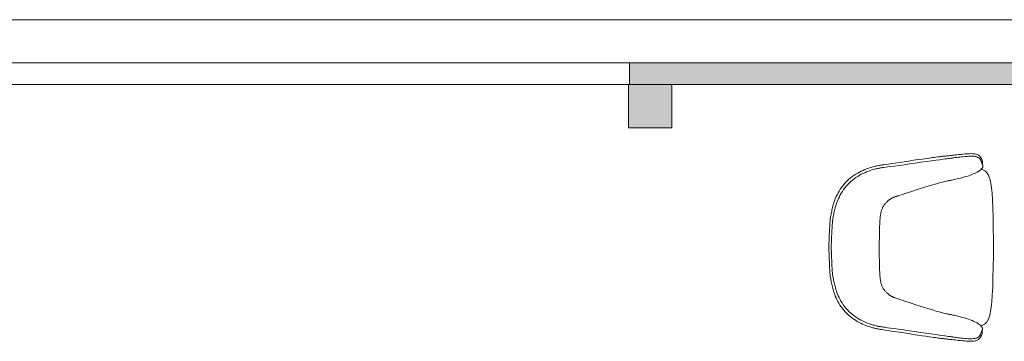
# Model space of a CAD drawing. Header units: millimetres. Extents: x -750 to 57307, y -2234 to 18901.
# Tile 27 of 102: x 4786 to 8256, y 17169 to 18302. Entities that reach past the tile are written whole.
import ezdxf

# ---------------------------------------------------------------- set-up
doc = ezdxf.new("R2010")
doc.units = ezdxf.units.MM
doc.header["$MEASUREMENT"] = 0
doc.layers.add('GREY SCALE', color=9, linetype='Continuous', lineweight=0, true_color=0x808080)
doc.layers.add('GREYSCALE', color=9, linetype='Continuous', lineweight=0, true_color=0x808080)

# ---------------------------------------------------------------- blocks, each defined once
blk = doc.blocks.new('FLOOR PLAN')
at = {"layer": 'GREYSCALE', "ltscale": 0.25}
h = blk.add_hatch(color=256, dxfattribs=at)
h.dxf.hatch_style = 1
h.paths.add_polyline_path([(6935.6, 18149.4), (21163.6, 18149.4), (21163.6, 18073.2), (6935.6, 18073.2)])
h = blk.add_hatch(color=256, dxfattribs=at)
h.dxf.hatch_style = 1
h.paths.add_polyline_path([(6932, 18073.2), (6932, 17920.8), (7084.4, 17920.8), (7084.4, 18073.2)])
at = {"layer": 'GREYSCALE', "ltscale": 0.2}
blk.add_line((21163.6, 18301.8), (1808.8, 18301.8), dxfattribs=at)
at = {"layer": 'GREYSCALE', "ltscale": 0.25}
for p, q in [((21163.6, 18149.4), (1806, 18149.4)), ((6935.6, 18149.4), (21163.6, 18149.4)), ((6935.6, 18073.2), (6935.6, 18149.4)), ((3932.4, 18073.2), (6935.6, 18073.2)), ((6932, 18073.2), (7084.4, 18073.2)), ((6932, 17920.8), (6932, 18073.2)), ((21163.6, 18073.2), (6935.6, 18073.2)), ((7084.4, 18073.2), (7084.4, 17920.8)), ((7084.4, 17920.8), (6932, 17920.8))]:
    blk.add_line(p, q, dxfattribs=at)
at = {"layer": 'GREYSCALE'}
for points in [[(8177.4, 17205.9), (8177.8, 17204.8), (8178.1, 17203.3), (8178.3, 17201.2), (8178.1, 17198.6), (8177.5, 17195.8), (8176.5, 17192.8), (8175.3, 17189.7), (8173.8, 17186.6), (8172, 17183.7), (8171.2, 17182.3), (8169.3, 17179.7), (8167.2, 17177.4), (8165.1, 17175.6), (8163.1, 17174.4), (8160.8, 17173), (8158.4, 17172), (8155.5, 17171.1), (8153, 17170.5), (8149.1, 17169.9), (8146.7, 17169.7), (8142.1, 17169.4), (8136.6, 17169.3), (8130.5, 17169.5), (8123.8, 17169.9), (8122.7, 17170), (8115.8, 17170.5), (8108.8, 17171.2), (8101.9, 17171.9), (8095.1, 17172.6), (8088.8, 17173.3), (8082.9, 17174), (8077.4, 17174.6), (8072.3, 17175.2), (8067.5, 17175.7), (8063, 17176.2), (8058.8, 17176.7), (8054.9, 17177.2), (8051.2, 17177.6), (8047.7, 17178), (8044.4, 17178.4), (8041.2, 17178.7), (8038.1, 17179.1), (8035.1, 17179.4), (8032.1, 17179.7), (8029.1, 17180.1), (8026, 17180.5), (8022.6, 17180.9), (8018.6, 17181.4), (8013.7, 17182.1), (8007.6, 17182.9), (8000.1, 17184), (7991, 17185.3), (7979.8, 17187), (7966.4, 17189), (7951.3, 17191.2), (7935.1, 17193.7), (7918.3, 17196.2), (7901.6, 17198.8), (7885.5, 17201.2), (7870.5, 17203.5), (7857.3, 17205.5), (7846.4, 17207.2), (7837.6, 17208.6), (7830.4, 17209.7), (7824.7, 17210.6), (7820.2, 17211.3), (7816.6, 17211.9), (7813.5, 17212.5), (7810.7, 17213), (7807.9, 17213.5), (7805.1, 17214.1), (7802.1, 17214.7), (7799, 17215.4), (7795.7, 17216.2), (7792.1, 17217.2), (7788.1, 17218.4), (7783.8, 17219.7), (7779.1, 17221.2), (7773.9, 17223), (7768.5, 17225), (7762.7, 17227.3), (7756.8, 17229.8), (7750.6, 17232.7), (7744.4, 17235.9), (7738, 17239.3), (7731.7, 17243.2), (7725.4, 17247.4), (7719.1, 17251.8), (7713, 17256.6), (7707, 17261.7), (7701.2, 17267), (7695.7, 17272.6), (7690.5, 17278.4), (7685.6, 17284.5), (7681, 17290.7), (7676.8, 17297), (7672.9, 17303.4), (7669.3, 17309.8), (7666.1, 17316.2), (7663.1, 17322.5), (7660.5, 17328.6), (7658.2, 17334.4), (7656.1, 17340.1), (7654.3, 17345.6), (7652.7, 17350.9), (7651.3, 17355.9), (7650.1, 17360.8), (7649, 17365.5), (7648, 17370), (7647.1, 17374.3), (7646.3, 17378.4), (7645.5, 17382.4), (7644.7, 17386.3), (7644.1, 17390.1), (7643.5, 17394), (7642.9, 17397.8), (7642.4, 17401.7), (7642, 17405.6), (7641.5, 17409.9), (7641.2, 17414.8), (7640.8, 17420.8), (7640.4, 17427.9), (7640, 17436.6), (7639.6, 17447.2), (7639.2, 17459.8), (7638.6, 17474.9), (7638.1, 17492.2), (7637.8, 17500.9), (7638.1, 17509.6), (7638.8, 17526.8), (7639.3, 17541.9), (7639.9, 17554.6), (7640.3, 17565.1), (7640.8, 17573.8), (7641.2, 17581), (7641.6, 17586.9), (7642, 17591.8), (7642.4, 17596.1), (7642.9, 17600.1), (7643.4, 17603.9), (7644, 17607.8), (7644.6, 17611.6), (7645.3, 17615.4), (7646, 17619.3), (7646.8, 17623.3), (7647.7, 17627.4), (7648.7, 17631.7), (7649.7, 17636.2), (7650.8, 17640.9), (7652, 17645.7), (7653.4, 17650.8), (7655, 17656.1), (7656.9, 17661.5), (7658.9, 17667.2), (7661.3, 17673.1), (7664, 17679.2), (7666.9, 17685.4), (7670.2, 17691.8), (7673.8, 17698.1), (7677.8, 17704.5), (7682, 17710.8), (7686.6, 17717), (7691.6, 17723.1), (7696.8, 17728.9), (7702.4, 17734.4), (7708.1, 17739.7), (7714.1, 17744.8), (7720.3, 17749.5), (7726.6, 17754), (7732.9, 17758.1), (7739.3, 17761.9), (7745.6, 17765.4), (7751.9, 17768.5), (7758.1, 17771.3), (7764, 17773.9), (7769.8, 17776.1), (7775.3, 17778.1), (7780.4, 17779.9), (7785.2, 17781.4), (7789.5, 17782.7), (7793.4, 17783.8), (7797, 17784.7), (7800.4, 17785.6), (7803.5, 17786.3), (7806.4, 17786.9), (7809.3, 17787.4), (7812.1, 17787.9), (7814.8, 17788.4), (7817.9, 17789), (7821.6, 17789.6), (7826.1, 17790.3), (7831.8, 17791.1), (7838.9, 17792.2), (7847.8, 17793.5), (7858.7, 17795.2), (7871.9, 17797.1), (7886.9, 17799.3), (7903, 17801.7), (7919.8, 17804.2), (7936.5, 17806.6), (7952.8, 17809), (7967.9, 17811.2), (7981.3, 17813.2), (7992.5, 17814.8), (8001.6, 17816), (8009.1, 17817.1), (8015.2, 17817.9), (8020.1, 17818.5), (8024.1, 17819), (8027.5, 17819.4), (8030.6, 17819.8), (8033.6, 17820.1), (8036.6, 17820.5), (8039.7, 17820.8), (8042.8, 17821.1), (8045.9, 17821.5), (8049.3, 17821.8), (8052.7, 17822.2), (8056.4, 17822.6), (8060.3, 17823), (8064.5, 17823.5), (8069, 17824), (8073.8, 17824.5), (8078.9, 17825), (8084.4, 17825.6), (8090.3, 17826.3), (8096.7, 17826.9), (8103.4, 17827.6), (8110.4, 17828.3), (8117.4, 17828.9), (8124.2, 17829.4), (8125.4, 17829.5), (8132, 17829.9), (8138.2, 17830.1), (8143.7, 17830), (8148.3, 17829.7), (8150.7, 17829.5), (8154.6, 17828.8), (8157, 17828.2), (8160, 17827.2), (8162.4, 17826.3), (8164.6, 17824.9), (8166.6, 17823.7), (8168.8, 17821.9), (8170.8, 17819.6), (8172.7, 17816.9), (8173.5, 17815.5), (8175.3, 17812.6), (8176.8, 17809.5), (8178, 17806.4), (8178.9, 17803.4), (8179.5, 17800.5), (8179.7, 17798), (8179.6, 17795.9), (8179.2, 17794.3), (8178.8, 17793.3)], [(8174.5, 17774.7), (8177.4, 17774.1), (8177.8, 17774), (8184.8, 17771.2), (8187, 17769.7), (8190.5, 17767.2), (8194.8, 17762.3), (8195.1, 17761.9), (8199, 17755.9), (8200, 17753.8), (8202.7, 17747.8), (8205.8, 17738.1), (8207.1, 17731.9), (8208.6, 17725.3), (8210.9, 17709.8), (8212.8, 17690.7), (8214.4, 17667.3), (8215.7, 17639.3), (8216.6, 17606.1), (8217.3, 17569), (8217.8, 17529.2), (8218, 17499.5), (8217.6, 17469.8), (8217, 17430), (8216.1, 17392.9), (8215, 17359.7), (8213.6, 17331.7), (8211.9, 17308.4), (8209.9, 17289.2), (8207.5, 17273.8), (8206, 17267.2), (8204.7, 17261), (8201.5, 17251.2), (8198.8, 17245.3), (8197.8, 17243.2), (8193.9, 17237.2), (8193.6, 17236.8), (8189.2, 17231.9), (8185.7, 17229.5), (8183.5, 17227.9), (8176.5, 17225.2), (8176.1, 17225.1), (8173.2, 17224.5)]]:
    blk.add_lwpolyline(points, dxfattribs=at)
blk.add_lwpolyline([(8138.2, 17821.1), (8136.5, 17821.1), (8130.5, 17820.9), (8124.2, 17820.5), (8117.6, 17820), (8111, 17819.4), (8104.7, 17818.8), (8098.9, 17818.1), (8093.8, 17817.6), (8089.4, 17817), (8085.4, 17816.5), (8081.9, 17816), (8078.7, 17815.6), (8075.7, 17815.2), (8072.9, 17814.8), (8070, 17814.4), (8067.1, 17814), (8063.8, 17813.6), (8059.7, 17813), (8054.4, 17812.3), (8047.8, 17811.4), (8039.3, 17810.3), (8028.7, 17808.8), (8015.6, 17807), (7999.7, 17804.8), (7981.7, 17802.3), (7962.2, 17799.6), (7942.1, 17796.8), (7922, 17794), (7902.7, 17791.3), (7884.8, 17788.8), (7869.1, 17786.6), (7856.3, 17784.9), (7846, 17783.5), (7837.8, 17782.3), (7831.5, 17781.5), (7826.6, 17780.8), (7822.8, 17780.3), (7819.7, 17779.8), (7816.9, 17779.4), (7814.2, 17778.9), (7811.4, 17778.4), (7808.5, 17777.8), (7805.5, 17777.1), (7802.2, 17776.4), (7798.7, 17775.4), (7794.8, 17774.3), (7790.6, 17773), (7785.9, 17771.5), (7780.9, 17769.8), (7775.5, 17767.8), (7769.9, 17765.6), (7764, 17763.1), (7758, 17760.3), (7751.8, 17757.3), (7745.6, 17753.8), (7739.3, 17750.1), (7733.1, 17746), (7727, 17741.6), (7721, 17736.9), (7715.1, 17732), (7709.4, 17726.7), (7704, 17721.2), (7698.8, 17715.5), (7694, 17709.6), (7689.5, 17703.4), (7685.3, 17697.2), (7681.4, 17690.9), (7677.9, 17684.6), (7674.7, 17678.4), (7671.7, 17672.2), (7669.1, 17666.2), (7666.8, 17660.4), (7664.8, 17654.8), (7663, 17649.4), (7661.4, 17644.2), (7660.1, 17639.2), (7658.8, 17634.4), (7657.7, 17629.8), (7656.7, 17625.4), (7655.8, 17621.2), (7655, 17617.1), (7654.2, 17613.2), (7653.4, 17609.3), (7652.8, 17605.5), (7652.1, 17601.8), (7651.6, 17598), (7651.1, 17594.2), (7650.6, 17590.3), (7650.2, 17586.1), (7649.8, 17581.2), (7649.4, 17575.4), (7649, 17568.3), (7648.6, 17559.7), (7648.1, 17549.4), (7647.6, 17536.9), (7647, 17522), (7646.4, 17505), (7646.3, 17500.9), (7646.4, 17496.7), (7646.9, 17479.7), (7647.5, 17464.8), (7647.9, 17452.3), (7648.3, 17442), (7648.7, 17433.4), (7649.1, 17426.3), (7649.4, 17420.5), (7649.8, 17415.6), (7650.2, 17411.4), (7650.6, 17407.5), (7651.1, 17403.7), (7651.7, 17399.9), (7652.3, 17396.1), (7652.9, 17392.3), (7653.6, 17388.5), (7654.4, 17384.6), (7655.2, 17380.5), (7656.2, 17376.3), (7657.1, 17371.8), (7658.2, 17367.2), (7659.4, 17362.4), (7660.8, 17357.4), (7662.3, 17352.2), (7664.1, 17346.8), (7666.1, 17341.2), (7668.3, 17335.4), (7670.9, 17329.4), (7673.8, 17323.2), (7677, 17316.9), (7680.5, 17310.6), (7684.4, 17304.3), (7688.5, 17298.1), (7693, 17291.9), (7697.8, 17285.9), (7702.9, 17280.2), (7708.3, 17274.7), (7714, 17269.4), (7719.8, 17264.4), (7725.8, 17259.7), (7732, 17255.3), (7738.2, 17251.2), (7744.4, 17247.4), (7750.6, 17243.9), (7756.7, 17240.8), (7762.8, 17238), (7768.6, 17235.5), (7774.2, 17233.2), (7779.6, 17231.3), (7784.6, 17229.5), (7789.3, 17228), (7793.5, 17226.7), (7797.4, 17225.6), (7800.9, 17224.6), (7804.2, 17223.8), (7807.2, 17223.1), (7810.1, 17222.5), (7812.9, 17222), (7815.6, 17221.5), (7818.3, 17221.1), (7821.4, 17220.6), (7825.3, 17220), (7830.1, 17219.3), (7836.5, 17218.5), (7844.6, 17217.3), (7854.9, 17215.8), (7867.7, 17214), (7883.4, 17211.8), (7901.3, 17209.2), (7920.6, 17206.4), (7940.7, 17203.5), (7960.8, 17200.6), (7980.2, 17197.8), (7998.2, 17195.2), (8014.1, 17192.9), (8027.2, 17191.1), (8037.8, 17189.6), (8046.3, 17188.4), (8053, 17187.5), (8058.2, 17186.7), (8062.3, 17186.2), (8065.6, 17185.7), (8068.6, 17185.3), (8071.4, 17184.9), (8074.2, 17184.5), (8077.2, 17184.1), (8080.4, 17183.6), (8083.9, 17183.1), (8087.9, 17182.6), (8092.3, 17182), (8097.4, 17181.4), (8103.2, 17180.7), (8109.5, 17180.1), (8116.1, 17179.4), (8122.6, 17178.9), (8129, 17178.5), (8134.9, 17178.3), (8136.6, 17178.3), (8142.2, 17178.3), (8147.1, 17178.6), (8149.1, 17178.8), (8153.1, 17179.5), (8155.1, 17179.9), (8157.6, 17180.6), (8160.1, 17181.4), (8161.7, 17182.1), (8163.9, 17183.4), (8165.4, 17184.3), (8166.6, 17185.4), (8167.7, 17186.6), (8169.1, 17188.2), (8170, 17189.4), (8170.8, 17190.8), (8171.5, 17192.1), (8172.1, 17193.5), (8172.7, 17194.9), (8173.2, 17196.2), (8173.8, 17197.4), (8174.3, 17198.6), (8174.8, 17199.8), (8175.3, 17201), (8175.8, 17202.2), (8176.3, 17203.3), (8176.8, 17204.5), (8177.3, 17205.7), (8177.8, 17206.9), (8178.2, 17208.1), (8178.7, 17209.9), (8179.1, 17211.1), (8179.3, 17212.3), (8179.3, 17213.4), (8179, 17215.4), (8178.8, 17216.4), (8178.4, 17217.3), (8178.1, 17217.9), (8177.8, 17218.6), (8177.4, 17219.5), (8175.8, 17221.8), (8173.6, 17224.1), (8172.9, 17224.8), (8170.1, 17227.2), (8166.8, 17229.6), (8164.6, 17231.1), (8163.7, 17231.7), (8163, 17232.1), (8162.4, 17232.5), (8159.3, 17234.3), (8154.3, 17236.9), (8148.8, 17239.4), (8142.8, 17242), (8136.2, 17244.5), (8129.3, 17246.9), (8122.1, 17249.2), (8114.8, 17251.4), (8107.7, 17253.5), (8100.8, 17255.4), (8094.4, 17257.1), (8088.5, 17258.6), (8083.4, 17259.8), (8079, 17260.9), (8075.1, 17261.8), (8071.6, 17262.5), (8068.6, 17263.1), (8065.7, 17263.7), (8065.4, 17263.7), (8063, 17264.2), (8060.4, 17264.7), (8057.8, 17265.1), (8054.9, 17265.7), (8051.4, 17266.5), (8047, 17267.5), (8041.5, 17268.8), (8035.6, 17270.4), (8034.7, 17270.6), (8026.1, 17273), (8015.7, 17276), (8003.4, 17279.6), (7989.7, 17283.7), (7974.7, 17288.4), (7960, 17293.1), (7944.6, 17298), (7930.9, 17302.4), (7917.4, 17306.8), (7905.6, 17310.7), (7895.9, 17313.9), (7888.1, 17316.4), (7882, 17318.4), (7878.3, 17319.6), (7874.8, 17320.8), (7872, 17321.8), (7869.7, 17322.6), (7867.8, 17323.3), (7865.9, 17324.1), (7864.1, 17324.9), (7862.3, 17325.7), (7860.7, 17326.5), (7859, 17327.4), (7857.5, 17328.2), (7855.9, 17329.1), (7854.5, 17329.9), (7853.1, 17330.8), (7851.8, 17331.7), (7850.5, 17332.7), (7849.2, 17333.7), (7847.9, 17334.7), (7846.6, 17335.9), (7845.1, 17337.2), (7843.7, 17338.6), (7842, 17340.1), (7840.4, 17341.8), (7838.6, 17343.5), (7836.9, 17345.4), (7835, 17347.5), (7833.4, 17349.5), (7831.9, 17351.6), (7830.4, 17353.6), (7829.1, 17355.7), (7827.7, 17358), (7826.6, 17360.1), (7825.5, 17362.3), (7824.5, 17364.6), (7823.7, 17366.9), (7822.8, 17369.3), (7822.1, 17371.8), (7821.4, 17374.4), (7820.8, 17377.1), (7820.3, 17379.9), (7819.8, 17382.6), (7819.3, 17385.4), (7818.9, 17388.2), (7818.6, 17390.8), (7818.3, 17393.5), (7818, 17396.2), (7817.7, 17398.8), (7817.6, 17401), (7817.4, 17403.6), (7817.2, 17406.3), (7817, 17409), (7816.9, 17411.8), (7816.8, 17414.4), (7816.6, 17417.4), (7816.5, 17420.9), (7816.4, 17425.1), (7816.2, 17430.3), (7816.1, 17436.8), (7815.9, 17444.9), (7815.7, 17454.8), (7815.5, 17467), (7815.3, 17481.5), (7815, 17498.2), (7814.9, 17500.5), (7815, 17502.7), (7815.3, 17519.4), (7815.7, 17533.9), (7815.9, 17546.1), (7816.2, 17556), (7816.4, 17564.1), (7816.6, 17570.6), (7816.7, 17575.8), (7816.9, 17580), (7817, 17583.5), (7817.2, 17586.5), (7817.3, 17589.1), (7817.5, 17591.9), (7817.7, 17594.6), (7817.8, 17597.3), (7818, 17599.9), (7818.2, 17602.1), (7818.5, 17604.7), (7818.8, 17607.4), (7819.1, 17610.1), (7819.4, 17612.7), (7819.8, 17615.5), (7820.3, 17618.3), (7820.8, 17621), (7821.4, 17623.8), (7822, 17626.4), (7822.7, 17629), (7823.5, 17631.5), (7824.3, 17633.9), (7825.2, 17636.3), (7826.2, 17638.5), (7827.2, 17640.7), (7828.4, 17642.9), (7829.7, 17645.2), (7831.1, 17647.2), (7832.6, 17649.3), (7834.2, 17651.3), (7835.8, 17653.3), (7837.6, 17655.4), (7839.4, 17657.3), (7841.1, 17659), (7842.8, 17660.7), (7844.4, 17662.2), (7845.9, 17663.6), (7847.3, 17664.9), (7848.7, 17666), (7850, 17667.1), (7851.3, 17668.1), (7852.6, 17669), (7854, 17669.9), (7855.3, 17670.8), (7856.8, 17671.6), (7858.3, 17672.5), (7859.8, 17673.3), (7861.5, 17674.2), (7863.2, 17675), (7864.9, 17675.8), (7866.8, 17676.6), (7868.6, 17677.3), (7870.6, 17678.1), (7872.8, 17678.9), (7875.7, 17679.8), (7879.2, 17681), (7882.8, 17682.1), (7889, 17684.1), (7896.8, 17686.6), (7906.5, 17689.7), (7918.4, 17693.6), (7931.9, 17697.9), (7945.6, 17702.3), (7960.9, 17707.1), (7975.7, 17711.7), (7990.8, 17716.3), (8004.4, 17720.4), (8016.7, 17724), (8027.2, 17726.9), (8035.8, 17729.2), (8036.7, 17729.5), (8042.6, 17731), (8048.1, 17732.3), (8052.5, 17733.3), (8056, 17734), (8058.9, 17734.6), (8061.5, 17735.1), (8064.1, 17735.6), (8066.5, 17736), (8066.9, 17736.1), (8069.7, 17736.6), (8072.8, 17737.2), (8076.2, 17737.9), (8080.1, 17738.8), (8084.6, 17739.8), (8089.7, 17741), (8095.6, 17742.5), (8102, 17744.2), (8108.9, 17746), (8116, 17748.1), (8123.3, 17750.2), (8130.5, 17752.5), (8137.4, 17754.9), (8144, 17757.4), (8150.1, 17759.9), (8155.6, 17762.4), (8160.5, 17765), (8163.6, 17766.8), (8164.3, 17767.2), (8164.9, 17767.6), (8165.9, 17768.2), (8168.1, 17769.6), (8171.4, 17772), (8174.2, 17774.4), (8174.9, 17775.1), (8177.1, 17777.4), (8178.7, 17779.7), (8179.2, 17780.6), (8179.5, 17781.2), (8179.7, 17781.8), (8180.2, 17782.8), (8180.4, 17783.8), (8180.6, 17785.8), (8180.6, 17786.9), (8180.4, 17788.1), (8180.1, 17789.2), (8179.6, 17791.1), (8179.2, 17792.3), (8178.7, 17793.5), (8178.2, 17794.7), (8177.7, 17795.8), (8177.2, 17797), (8176.7, 17798.2), (8176.2, 17799.4), (8175.7, 17800.6), (8175.2, 17801.8), (8174.7, 17803), (8174.1, 17804.3), (8173.6, 17805.7), (8173, 17807.1), (8172.3, 17808.4), (8171.5, 17809.8), (8170.6, 17811.1), (8169.2, 17812.6), (8168.1, 17813.8), (8166.9, 17814.9), (8165.4, 17815.8), (8163.2, 17817.1), (8161.6, 17817.9), (8159.1, 17818.6), (8156.6, 17819.4), (8154.6, 17819.8), (8150.7, 17820.5), (8148.6, 17820.7), (8143.8, 17821)], close=True, dxfattribs=at)

msp = doc.modelspace()

# ---------------------------------------------------------------- block references
at = {"layer": 'GREY SCALE', "ltscale": 5}
msp.add_blockref('FLOOR PLAN', (0, 0), dxfattribs=at)

doc.saveas('drawing.dxf')
